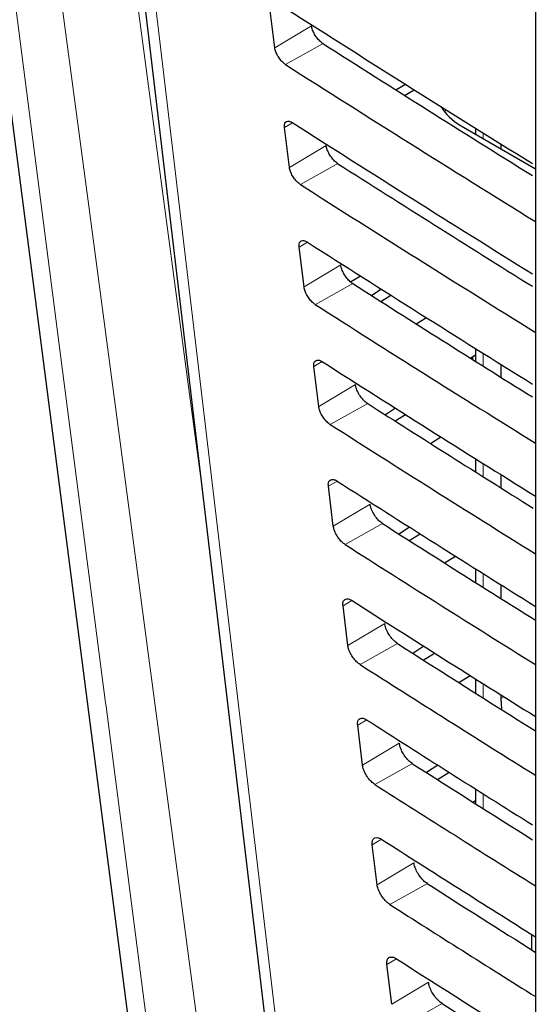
# Paper-space layout 'Blatt4' of a CAD drawing. Header units: millimetres. Extents: x 5 to 418, y 2 to 292.
# Tile 22 of 78: x 71 to 79, y 185 to 200. Entities that reach past the tile are written whole.
import ezdxf

# ---------------------------------------------------------------- set-up
doc = ezdxf.new("R2010")
doc.units = ezdxf.units.MM

psp = doc.layouts.new('Blatt4')

# ---------------------------------------------------------------- linework, layer by layer
at = {"color": 7, "linetype": 'Continuous', "lineweight": 25}
for p, q in [((72.588, 203.898), (75.138, 182.421)), ((79.052, 203.409), (79.052, 176.081)), ((75.067, 199.118), (74.992, 199.727)), ((76.917, 198.476), (77.064, 198.562)), ((77.051, 198.392), (77.199, 198.477)), ((77.658, 198.146), (77.692, 198.167)), ((75.29, 197.292), (75.216, 197.901)), ((77.914, 197.927), (79.052, 197.27)), ((78.136, 197.89), (78.136, 197.799)), ((78.524, 197.648), (78.524, 197.575)), ((75.514, 195.466), (75.439, 196.075)), ((76.226, 195.543), (76.376, 195.635)), ((76.697, 195.431), (76.548, 195.333)), ((76.688, 195.244), (76.842, 195.34)), ((77.229, 194.902), (77.384, 194.997)), ((78.136, 194.525), (78.136, 194.33)), ((78.136, 194.425), (78.062, 194.376)), ((78.089, 194.394), (78.089, 194.36)), ((75.738, 193.64), (75.663, 194.249)), ((78.524, 194.282), (78.524, 194.086)), ((76.912, 193.614), (76.758, 193.512)), ((76.905, 193.419), (77.064, 193.518)), ((77.445, 193.076), (77.607, 193.176)), ((78.136, 192.843), (78.136, 192.64)), ((78.524, 192.6), (78.524, 192.396)), ((75.961, 191.814), (75.887, 192.423)), ((77.127, 191.797), (76.967, 191.691)), ((77.121, 191.593), (77.287, 191.696)), ((77.662, 191.25), (77.829, 191.354)), ((78.136, 191.161), (78.136, 190.951)), ((78.524, 190.917), (78.524, 190.707)), ((76.185, 189.988), (76.11, 190.597)), ((77.343, 189.98), (77.176, 189.87)), ((77.337, 189.768), (77.51, 189.875)), ((77.878, 189.425), (78.052, 189.532)), ((78.136, 189.479), (78.136, 189.262)), ((78.524, 189.235), (78.524, 189.181)), ((78.524, 189.181), (78.533, 189.012)), ((76.408, 188.162), (76.334, 188.771)), ((77.558, 188.163), (77.386, 188.049)), ((77.554, 187.942), (77.733, 188.053)), ((78.136, 187.798), (78.136, 187.573)), ((78.095, 187.599), (78.136, 187.625)), ((76.632, 186.336), (76.557, 186.945)), ((78.992, 185.578), (78.992, 185.344)), ((76.856, 184.51), (76.781, 185.119))]:
    psp.add_line(p, q, dxfattribs=at)
at = {"color": 7, "linetype": 'Continuous', "lineweight": 18}
for p, q in [((75.629, 199.454), (75.067, 199.118)), ((75.804, 199.182), (75.231, 198.863)), ((75.339, 197.975), (75.216, 197.901)), ((78.253, 197.817), (78.253, 197.731)), ((75.852, 197.628), (75.29, 197.292)), ((76.032, 197.35), (75.459, 197.03)), ((75.566, 196.15), (75.439, 196.075)), ((76.076, 195.802), (75.514, 195.466)), ((76.259, 195.517), (75.687, 195.198)), ((78.253, 194.452), (78.253, 194.256)), ((75.793, 194.326), (75.663, 194.249)), ((76.3, 193.976), (75.738, 193.64)), ((76.487, 193.684), (75.915, 193.365)), ((78.253, 192.769), (78.253, 192.567)), ((76.019, 192.502), (75.887, 192.423)), ((76.523, 192.15), (75.961, 191.814)), ((76.715, 191.851), (76.142, 191.532)), ((78.253, 191.087), (78.253, 190.877)), ((76.246, 190.678), (76.11, 190.597)), ((76.747, 190.324), (76.185, 189.988)), ((76.943, 190.019), (76.37, 189.7)), ((78.253, 189.406), (78.253, 189.188)), ((78.524, 189.181), (78.569, 189.207)), ((76.473, 188.854), (76.334, 188.771)), ((76.97, 188.498), (76.408, 188.162)), ((77.171, 188.186), (76.598, 187.867)), ((78.253, 187.724), (78.253, 187.499)), ((76.7, 187.03), (76.557, 186.945)), ((77.194, 186.672), (76.632, 186.336)), ((77.399, 186.353), (76.826, 186.034)), ((79.05, 185.541), (79.05, 185.307)), ((76.926, 185.206), (76.781, 185.119)), ((77.417, 184.846), (76.856, 184.51)), ((77.627, 184.52), (77.054, 184.201))]:
    psp.add_line(p, q, dxfattribs=at)
at = {"color": 7, "linetype": 'Continuous', "lineweight": 25, "flags": 128}
psp.add_lwpolyline([(70.071, 205.587), (70.591, 201.564), (72.845, 184.122)], dxfattribs=at)
at = {"color": 7, "linetype": 'Continuous', "lineweight": 18, "flags": 128}
for points in [[(70.415, 205.088), (70.681, 203.029), (71.768, 194.623), (72.48, 189.113), (72.487, 189.058), (73.187, 183.639)], [(74.037, 183.081), (73.882, 184.25), (73.24, 189.067), (72.204, 196.85), (71.513, 202.036), (71.173, 204.59)], [(72.323, 204.652), (72.663, 202.097), (73.754, 193.904), (73.941, 192.505)], [(72.79, 203.601), (72.933, 202.398), (73.504, 197.585), (75.339, 182.123)]]:
    psp.add_lwpolyline(points, dxfattribs=at)
at = {"color": 7, "linetype": 'Continuous', "lineweight": 25}
for centre, major_axis, ratio, start_param, end_param in [((371.956, 360.696), (400.469, 6.162), 0.587275, 3.868493, 3.88285), ((370.638, 347.561), (397.637, -5.907), 0.567125, 3.885601, 3.897521), ((370.636, 347.56), (398.444, -5.919), 0.567125, 3.885702, 3.899882), ((78.763, 198.4), (1.2, -0.018), 0.567125, 3.439115, 3.935417), ((371.955, 358.736), (400.148, 6.157), 0.587275, 3.868453, 3.881991), ((370.638, 345.601), (397.316, -5.902), 0.567125, 3.885561, 3.896647), ((370.637, 345.601), (398.123, -5.914), 0.567125, 3.885662, 3.899014), ((371.955, 356.776), (399.827, 6.152), 0.587275, 3.868413, 3.88113), ((370.639, 343.642), (396.994, -5.897), 0.567125, 3.88552, 3.89577), ((370.637, 343.641), (397.802, -5.909), 0.567125, 3.885622, 3.898143), ((371.954, 354.816), (399.506, 6.148), 0.587275, 3.868373, 3.880439), ((370.639, 341.683), (396.673, -5.893), 0.567125, 3.88548, 3.894927), ((370.638, 341.682), (397.48, -5.905), 0.567125, 3.885581, 3.89727), ((371.954, 352.856), (399.185, 6.143), 0.587275, 3.868333, 3.879574), ((370.64, 339.723), (396.352, -5.888), 0.567125, 3.885439, 3.894186), ((370.638, 339.722), (397.159, -5.9), 0.567125, 3.885541, 3.896395), ((371.953, 350.896), (398.864, 6.138), 0.587275, 3.868293, 3.878706), ((370.64, 337.764), (396.031, -5.883), 0.567125, 3.885399, 3.893303), ((370.639, 337.763), (396.838, -5.895), 0.567125, 3.885501, 3.895518), ((371.953, 348.936), (398.543, 6.133), 0.587275, 3.868253, 3.877661), ((370.641, 335.804), (395.71, -5.878), 0.567125, 3.885358, 3.892241), ((370.639, 335.804), (396.517, -5.89), 0.567125, 3.88546, 3.894638), ((371.952, 346.976), (398.221, 6.128), 0.587275, 3.868213, 3.876956), ((370.641, 333.845), (395.389, -5.874), 0.567125, 3.885318, 3.891522), ((370.64, 333.844), (396.196, -5.886), 0.567125, 3.88542, 3.893756), ((371.951, 345.016), (397.9, 6.123), 0.587275, 3.868173, 3.875914), ((370.642, 331.886), (395.068, -5.869), 0.567125, 3.885277, 3.890463)]:
    psp.add_ellipse(centre, major_axis=major_axis, ratio=ratio, start_param=start_param, end_param=end_param, dxfattribs=at)
at = {"color": 7, "linetype": 'Continuous', "lineweight": 18}
psp.add_open_spline([(72.23, 209.489), (74.306, 208.16), (78.46, 205.502), (86.043, 200.927), (95.01, 195.779), (102.076, 192.072), (105.611, 190.218)], degree=3, knots=[0, 0, 0, 0, 0.197048, 0.394202, 0.696907, 1, 1, 1, 1], dxfattribs=at)
at = {"color": 7, "linetype": 'Continuous', "lineweight": 25}
for points, knots in [([(72.397, 209.126), (73.753, 208.252), (76.691, 206.36), (81.32, 203.505), (86.265, 200.551), (91.303, 197.646), (96.433, 194.793), (101.255, 192.192), (104.404, 190.567), (105.783, 189.856)], [0, 0, 0, 0, 0.129176, 0.279747, 0.430402, 0.581177, 0.731953, 0.88267, 1, 1, 1, 1]), ([(75.804, 199.182), (75.796, 199.187), (75.772, 199.204), (75.73, 199.245), (75.684, 199.306), (75.649, 199.373), (75.633, 199.424), (75.63, 199.449), (75.629, 199.454)], [0, 0, 0, 0, 0.09015, 0.30227, 0.513762, 0.725705, 0.939264, 1, 1, 1, 1]), ([(75.231, 198.863), (75.225, 198.867), (75.202, 198.883), (75.164, 198.92), (75.12, 198.977), (75.087, 199.04), (75.071, 199.088), (75.068, 199.112), (75.067, 199.118)], [0, 0, 0, 0, 0.081987, 0.294151, 0.505648, 0.717555, 0.931034, 1, 1, 1, 1]), ([(75.216, 197.901), (75.215, 197.908), (75.213, 197.934), (75.22, 197.97), (75.245, 197.996), (75.283, 198), (75.318, 197.987), (75.338, 197.975), (75.342, 197.973)], [0, 0, 0, 0, 0.088534, 0.305488, 0.523118, 0.74026, 0.95569, 1, 1, 1, 1]), ([(76.032, 197.35), (76.024, 197.355), (75.999, 197.372), (75.955, 197.414), (75.908, 197.477), (75.873, 197.546), (75.857, 197.597), (75.853, 197.623), (75.852, 197.628)], [0, 0, 0, 0, 0.093119, 0.305228, 0.516719, 0.728669, 0.942253, 1, 1, 1, 1]), ([(75.459, 197.03), (75.452, 197.035), (75.429, 197.051), (75.389, 197.089), (75.345, 197.148), (75.311, 197.213), (75.295, 197.262), (75.291, 197.286), (75.29, 197.292)], [0, 0, 0, 0, 0.08536, 0.297507, 0.509008, 0.720922, 0.934426, 1, 1, 1, 1]), ([(75.439, 196.075), (75.439, 196.083), (75.436, 196.109), (75.444, 196.146), (75.47, 196.172), (75.509, 196.177), (75.545, 196.163), (75.565, 196.151), (75.568, 196.149)], [0, 0, 0, 0, 0.091841, 0.308818, 0.526446, 0.743571, 0.958976, 1, 1, 1, 1]), ([(76.259, 195.517), (76.251, 195.522), (76.225, 195.54), (76.181, 195.584), (76.133, 195.649), (76.096, 195.719), (76.08, 195.771), (76.077, 195.797), (76.076, 195.802)], [0, 0, 0, 0, 0.095945, 0.308039, 0.5195299, 0.731503, 0.9451073, 1, 1, 1, 1]), ([(75.687, 195.198), (75.68, 195.203), (75.656, 195.219), (75.614, 195.259), (75.569, 195.32), (75.534, 195.386), (75.518, 195.436), (75.515, 195.461), (75.514, 195.466)], [0, 0, 0, 0, 0.088569, 0.300697, 0.512191, 0.724128, 0.937668, 1, 1, 1, 1]), ([(75.663, 194.249), (75.662, 194.257), (75.66, 194.285), (75.668, 194.322), (75.695, 194.349), (75.735, 194.353), (75.772, 194.339), (75.792, 194.326), (75.795, 194.325)], [0, 0, 0, 0, 0.094978, 0.311972, 0.529607, 0.746716, 0.962091, 1, 1, 1, 1]), ([(76.487, 193.684), (76.479, 193.69), (76.452, 193.708), (76.406, 193.753), (76.357, 193.82), (76.32, 193.892), (76.304, 193.945), (76.3, 193.971), (76.3, 193.976)], [0, 0, 0, 0, 0.0986397, 0.3107177, 0.5222075, 0.7341932, 0.9478232, 1, 1, 1, 1]), ([(75.915, 193.365), (75.907, 193.37), (75.882, 193.387), (75.84, 193.428), (75.793, 193.491), (75.758, 193.559), (75.742, 193.609), (75.738, 193.635), (75.738, 193.64)], [0, 0, 0, 0, 0.091613, 0.303729, 0.515224, 0.727168, 0.940737, 1, 1, 1, 1]), ([(75.887, 192.423), (75.886, 192.432), (75.884, 192.46), (75.892, 192.499), (75.92, 192.526), (75.961, 192.529), (75.999, 192.515), (76.019, 192.502), (76.022, 192.5)], [0, 0, 0, 0, 0.097961, 0.314973, 0.532614, 0.749711, 0.965065, 1, 1, 1, 1]), ([(76.715, 191.851), (76.706, 191.858), (76.678, 191.877), (76.632, 191.923), (76.582, 191.991), (76.544, 192.065), (76.528, 192.119), (76.524, 192.145), (76.523, 192.15)], [0, 0, 0, 0, 0.101209, 0.313275, 0.524764, 0.736765, 0.950422, 1, 1, 1, 1]), ([(76.142, 191.532), (76.135, 191.538), (76.109, 191.555), (76.065, 191.598), (76.018, 191.662), (75.982, 191.732), (75.966, 191.783), (75.962, 191.809), (75.961, 191.814)], [0, 0, 0, 0, 0.094506, 0.306606, 0.518099, 0.730063, 0.943657, 1, 1, 1, 1]), ([(76.11, 190.597), (76.109, 190.606), (76.107, 190.635), (76.116, 190.675), (76.144, 190.702), (76.188, 190.706), (76.225, 190.691), (76.246, 190.678), (76.249, 190.676)], [0, 0, 0, 0, 0.1008059, 0.3178355, 0.5354763, 0.7525615, 0.9678831, 1, 1, 1, 1]), ([(76.943, 190.019), (76.934, 190.025), (76.905, 190.045), (76.857, 190.093), (76.806, 190.162), (76.768, 190.238), (76.751, 190.292), (76.747, 190.319), (76.747, 190.324)], [0, 0, 0, 0, 0.103666, 0.315723, 0.527212, 0.739225, 0.952906, 1, 1, 1, 1]), ([(76.37, 189.7), (76.362, 189.705), (76.336, 189.723), (76.29, 189.768), (76.242, 189.833), (76.205, 189.905), (76.189, 189.957), (76.185, 189.983), (76.185, 189.988)], [0, 0, 0, 0, 0.097267, 0.309357, 0.52085, 0.732826, 0.946443, 1, 1, 1, 1]), ([(76.334, 188.771), (76.333, 188.781), (76.331, 188.811), (76.34, 188.851), (76.369, 188.879), (76.414, 188.882), (76.452, 188.867), (76.473, 188.854), (76.476, 188.852)], [0, 0, 0, 0, 0.1035183, 0.3205609, 0.5382075, 0.7552773, 0.9705793, 1, 1, 1, 1]), ([(77.171, 188.186), (77.161, 188.193), (77.132, 188.213), (77.082, 188.262), (77.03, 188.334), (76.991, 188.411), (76.975, 188.466), (76.971, 188.493), (76.97, 188.498)], [0, 0, 0, 0, 0.106012, 0.318063, 0.529554, 0.741579, 0.955277, 1, 1, 1, 1]), ([(76.598, 187.867), (76.589, 187.873), (76.562, 187.892), (76.516, 187.937), (76.466, 188.005), (76.429, 188.078), (76.413, 188.131), (76.409, 188.157), (76.408, 188.162)], [0, 0, 0, 0, 0.0999047, 0.3119807, 0.5234698, 0.7354613, 0.9491054, 1, 1, 1, 1]), ([(76.557, 186.945), (76.557, 186.955), (76.554, 186.986), (76.564, 187.027), (76.594, 187.056), (76.64, 187.059), (76.679, 187.043), (76.7, 187.029), (76.703, 187.028)], [0, 0, 0, 0, 0.1061, 0.323158, 0.540807, 0.757868, 0.973146, 1, 1, 1, 1]), ([(77.399, 186.353), (77.389, 186.36), (77.358, 186.381), (77.308, 186.432), (77.255, 186.505), (77.215, 186.584), (77.198, 186.64), (77.195, 186.667), (77.194, 186.672)], [0, 0, 0, 0, 0.10826, 0.320301, 0.531789, 0.743831, 0.95755, 1, 1, 1, 1]), ([(76.826, 186.034), (76.817, 186.04), (76.789, 186.06), (76.741, 186.107), (76.691, 186.176), (76.653, 186.251), (76.636, 186.305), (76.633, 186.331), (76.632, 186.336)], [0, 0, 0, 0, 0.102418, 0.314482, 0.52597, 0.737977, 0.951642, 1, 1, 1, 1]), ([(76.781, 185.119), (76.78, 185.129), (76.778, 185.162), (76.788, 185.204), (76.819, 185.232), (76.866, 185.235), (76.906, 185.219), (76.927, 185.205), (76.929, 185.204)], [0, 0, 0, 0, 0.108574, 0.325643, 0.543302, 0.760347, 0.975609, 1, 1, 1, 1]), ([(77.627, 184.52), (77.616, 184.528), (77.585, 184.549), (77.533, 184.601), (77.479, 184.676), (77.439, 184.757), (77.422, 184.814), (77.418, 184.842), (77.417, 184.846)], [0, 0, 0, 0, 0.110417, 0.322451, 0.533938, 0.745989, 0.959731, 1, 1, 1, 1])]:
    psp.add_open_spline(points, degree=3, knots=knots, dxfattribs=at)

doc.saveas('drawing.dxf')
